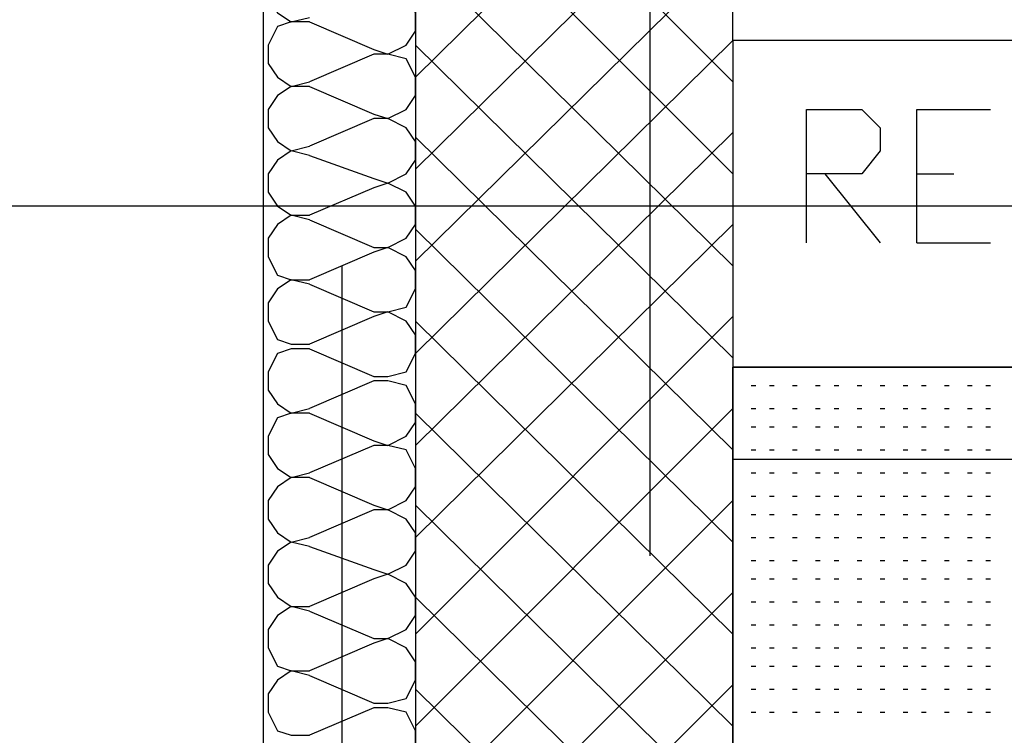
# Model space of a CAD drawing. Header units: millimetres. Extents: x 46 to 491, y -41 to 547.
# Tile 16 of 140: x 68 to 77, y 107 to 114. Entities that reach past the tile are written whole.
import ezdxf

# ---------------------------------------------------------------- set-up
doc = ezdxf.new("R2010")
doc.units = ezdxf.units.MM
doc.header["$LTSCALE"] = 10
doc.layers.add('xref', color=252, linetype='Continuous')

# ---------------------------------------------------------------- blocks, each defined once
blk = doc.blocks.new('stacja')
at = {"color": 9, "lineweight": 25}
for points in [[(16.721667, 63.965666), (16.552334, 63.965666), (16.425334, 63.923333), (16.340667, 63.754), (16.340667, 63.627), (16.425334, 63.457666), (16.552334, 63.373), (16.721667, 63.415333)], [(17.314334, 63.119), (17.441334, 63.076666), (17.610667, 63.161333), (17.695334, 63.288333), (17.695334, 63.457666), (17.610667, 63.627), (17.441334, 63.669333), (17.314334, 63.669333)], [(16.721667, 63.373), (16.552334, 63.373), (16.425334, 63.330666), (16.340667, 63.161333), (16.340667, 62.992), (16.425334, 62.865), (16.552334, 62.780333), (16.721667, 62.822666)], [(17.314334, 62.526333), (17.441334, 62.484), (17.610667, 62.568666), (17.695334, 62.695666), (17.695334, 62.865), (17.610667, 63.034333), (17.441334, 63.076666), (17.314334, 63.076666)], [(25.992667, 61.679666), (12.276667, 61.679666), (12.234334, 62.060666), (12.065, 62.441666), (11.768667, 62.695666), (11.43, 62.865), (11.049, 62.949666), (10.668, 62.865), (10.287, 62.695666), (10.033, 62.441666), (9.863667, 62.060666), (9.779, 61.679666), (9.863667, 61.298666), (10.033, 60.96), (10.287, 60.663666), (10.668, 60.494333), (11.049, 60.452), (11.43, 60.494333), (11.768667, 60.663666), (12.065, 60.96), (12.234334, 61.298666), (12.276667, 61.679666)], [(16.721667, 62.780333), (16.552334, 62.780333), (16.425334, 62.695666), (16.340667, 62.568666), (16.340667, 62.399333), (16.425334, 62.272333), (16.552334, 62.187666), (16.721667, 62.23)], [(21.293667, 61.341), (21.293667, 62.568666), (21.801667, 62.568666), (21.971, 62.399333), (21.971, 62.187666), (21.801667, 61.976), (21.293667, 61.976)], [(22.309667, 61.341), (22.309667, 62.568666), (22.987, 62.568666)], [(17.314334, 61.933666), (17.441334, 61.891333), (17.610667, 61.976), (17.695334, 62.103), (17.695334, 62.272333), (17.610667, 62.399333), (17.441334, 62.484), (17.314334, 62.484)], [(16.721667, 62.145333), (16.552334, 62.187666), (16.425334, 62.103), (16.340667, 61.976), (16.340667, 61.806666), (16.425334, 61.679666), (16.552334, 61.595), (16.721667, 61.595)], [(21.463, 61.976), (21.971, 61.341)], [(17.314334, 61.298666), (17.441334, 61.298666), (17.610667, 61.383333), (17.695334, 61.510333), (17.695334, 61.679666), (17.610667, 61.806666), (17.441334, 61.891333), (17.314334, 61.849)], [(16.721667, 61.552666), (16.552334, 61.595), (16.425334, 61.510333), (16.340667, 61.383333), (16.340667, 61.214), (16.425334, 61.044666), (16.552334, 61.002333), (16.721667, 61.002333)], [(17.314334, 60.706), (17.441334, 60.706), (17.610667, 60.748333), (17.695334, 60.917666), (17.695334, 61.087), (17.610667, 61.214), (17.441334, 61.298666), (17.314334, 61.256333)], [(16.721667, 60.96), (16.552334, 61.002333), (16.425334, 60.917666), (16.340667, 60.790666), (16.340667, 60.621333), (16.425334, 60.452), (16.552334, 60.409666), (16.721667, 60.409666)], [(17.314334, 60.113333), (17.441334, 60.113333), (17.610667, 60.155666), (17.695334, 60.325), (17.695334, 60.494333), (17.610667, 60.621333), (17.441334, 60.706), (17.314334, 60.663666)], [(16.721667, 60.367333), (16.552334, 60.367333), (16.425334, 60.325), (16.340667, 60.155666), (16.340667, 59.986333), (16.425334, 59.859333), (16.552334, 59.774666), (16.721667, 59.817)], [(70.231, 59.351333), (104.605667, 59.351333), (104.605667, 60.198), (20.616334, 60.198), (20.616334, 59.351333)], [(20.616334, 60.198), (20.616334, 30.607), (23.114, 30.607)], [(17.314334, 59.520666), (17.441334, 59.478333), (17.610667, 59.563), (17.695334, 59.69), (17.695334, 59.859333), (17.610667, 60.028666), (17.441334, 60.071), (17.314334, 60.071)], [(16.721667, 59.774666), (16.552334, 59.774666), (16.425334, 59.732333), (16.340667, 59.563), (16.340667, 59.393666), (16.425334, 59.266666), (16.552334, 59.182), (16.721667, 59.224333)], [(17.314334, 58.928), (17.441334, 58.885666), (17.610667, 58.970333), (17.695334, 59.097333), (17.695334, 59.266666), (17.610667, 59.436), (17.441334, 59.478333), (17.314334, 59.478333)], [(16.721667, 59.182), (16.552334, 59.182), (16.425334, 59.097333), (16.340667, 58.970333), (16.340667, 58.801), (16.425334, 58.674), (16.552334, 58.589333), (16.721667, 58.631666)], [(17.314334, 58.335333), (17.441334, 58.293), (17.610667, 58.377666), (17.695334, 58.504666), (17.695334, 58.674), (17.610667, 58.801), (17.441334, 58.885666), (17.314334, 58.885666)], [(16.721667, 58.547), (16.552334, 58.589333), (16.425334, 58.504666), (16.340667, 58.377666), (16.340667, 58.208333), (16.425334, 58.081333), (16.552334, 57.996666), (16.721667, 57.996666)], [(17.314334, 57.700333), (17.441334, 57.700333), (17.610667, 57.785), (17.695334, 57.912), (17.695334, 58.081333), (17.610667, 58.208333), (17.441334, 58.293), (17.314334, 58.250666)], [(16.721667, 57.954333), (16.552334, 57.996666), (16.425334, 57.912), (16.340667, 57.785), (16.340667, 57.615666), (16.425334, 57.446333), (16.552334, 57.404), (16.721667, 57.404)], [(17.314334, 57.107666), (17.441334, 57.107666), (17.610667, 57.15), (17.695334, 57.319333), (17.695334, 57.488666), (17.610667, 57.615666), (17.441334, 57.700333), (17.314334, 57.658)], [(16.721667, 57.361666), (16.552334, 57.404), (16.425334, 57.319333), (16.340667, 57.192333), (16.340667, 57.023), (16.425334, 56.853666), (16.552334, 56.811333), (16.721667, 56.811333)], [(17.314334, 56.515), (17.441334, 56.472666), (17.610667, 56.557333), (17.695334, 56.726666), (17.695334, 56.853666), (17.610667, 57.023), (17.441334, 57.065333), (17.314334, 57.065333)]]:
    blk.add_lwpolyline(points, dxfattribs=at)
for points in [[(19.854334, 58.462333), (19.854334, 58.462333), (19.854334, 76.115333), (19.854334, 76.115333)], [(17.695334, 73.109666), (17.695334, 73.109666), (17.695334, 30.607), (17.695334, 30.607)], [(20.616334, 63.203666), (20.616334, 63.203666), (20.616334, 73.109666), (20.616334, 73.109666)], [(16.298334, 36.703), (16.298334, 36.703), (16.298334, 70.485), (16.298334, 70.485)], [(17.695334, 62.865), (17.695334, 62.865), (20.616334, 65.743666), (20.616334, 65.743666)], [(20.616334, 62.822666), (20.616334, 62.822666), (17.695334, 65.743666), (17.695334, 65.743666)], [(17.695334, 62.018333), (17.695334, 62.018333), (20.616334, 64.897), (20.616334, 64.897)], [(20.616334, 61.976), (20.616334, 61.976), (17.695334, 64.897), (17.695334, 64.897)], [(17.695334, 61.171666), (17.695334, 61.171666), (20.616334, 64.050333), (20.616334, 64.050333)], [(20.616334, 61.129333), (20.616334, 61.129333), (17.695334, 64.008), (17.695334, 64.008)], [(16.721667, 63.373), (16.721667, 63.373), (17.314334, 63.119), (17.314334, 63.119)], [(17.695334, 60.325), (17.695334, 60.325), (20.616334, 63.203666), (20.616334, 63.203666)], [(20.616334, 60.282666), (20.616334, 60.282666), (17.695334, 63.161333), (17.695334, 63.161333)], [(104.605667, 63.203666), (104.605667, 63.203666), (20.616334, 63.203666), (20.616334, 63.203666)], [(20.616334, 63.203666), (20.616334, 63.203666), (20.616334, 60.198), (20.616334, 60.198)], [(17.314334, 63.076666), (17.314334, 63.076666), (16.721667, 62.822666), (16.721667, 62.822666)], [(16.721667, 62.780333), (16.721667, 62.780333), (17.314334, 62.526333), (17.314334, 62.526333)], [(17.314334, 62.484), (17.314334, 62.484), (16.721667, 62.23), (16.721667, 62.23)], [(17.695334, 59.478333), (17.695334, 59.478333), (20.616334, 62.357), (20.616334, 62.357)], [(20.616334, 59.436), (20.616334, 59.436), (17.695334, 62.314666), (17.695334, 62.314666)], [(16.721667, 62.145333), (16.721667, 62.145333), (17.314334, 61.933666), (17.314334, 61.933666)], [(22.309667, 61.976), (22.309667, 61.976), (22.648334, 61.976), (22.648334, 61.976)], [(17.314334, 61.849), (17.314334, 61.849), (16.721667, 61.595), (16.721667, 61.595)], [(16.721667, 61.552666), (16.721667, 61.552666), (17.314334, 61.298666), (17.314334, 61.298666)], [(17.695334, 58.631666), (17.695334, 58.631666), (20.616334, 61.510333), (20.616334, 61.510333)], [(20.616334, 58.589333), (20.616334, 58.589333), (17.695334, 61.468), (17.695334, 61.468)], [(22.309667, 61.341), (22.309667, 61.341), (22.987, 61.341), (22.987, 61.341)], [(17.314334, 61.256333), (17.314334, 61.256333), (16.721667, 61.002333), (16.721667, 61.002333)], [(17.018, 61.129333), (17.018, 61.129333), (17.018, 54.059666), (17.018, 54.059666)], [(16.721667, 60.96), (16.721667, 60.96), (17.314334, 60.706), (17.314334, 60.706)], [(17.314334, 60.663666), (17.314334, 60.663666), (16.721667, 60.409666), (16.721667, 60.409666)], [(17.695334, 57.742666), (17.695334, 57.742666), (20.616334, 60.663666), (20.616334, 60.663666)], [(20.616334, 57.742666), (20.616334, 57.742666), (17.695334, 60.621333), (17.695334, 60.621333)], [(16.721667, 60.367333), (16.721667, 60.367333), (17.314334, 60.113333), (17.314334, 60.113333)], [(20.616334, 60.198), (20.616334, 60.198), (104.605667, 60.198), (104.605667, 60.198)], [(20.616334, 30.607), (20.616334, 30.607), (20.616334, 60.198), (20.616334, 60.198)], [(17.314334, 60.071), (17.314334, 60.071), (16.721667, 59.817), (16.721667, 59.817)], [(20.785667, 60.028666), (20.785667, 60.028666), (20.828, 60.028666), (20.828, 60.028666)], [(20.785667, 60.028666), (20.785667, 60.028666), (20.828, 60.028666), (20.828, 60.028666)], [(20.955, 60.028666), (20.955, 60.028666), (20.997334, 60.028666), (20.997334, 60.028666)], [(20.955, 60.028666), (20.955, 60.028666), (20.997334, 60.028666), (20.997334, 60.028666)], [(21.166667, 60.028666), (21.166667, 60.028666), (21.209, 60.028666), (21.209, 60.028666)], [(21.378334, 60.028666), (21.378334, 60.028666), (21.420667, 60.028666), (21.420667, 60.028666)], [(21.547667, 60.028666), (21.547667, 60.028666), (21.59, 60.028666), (21.59, 60.028666)], [(21.759334, 60.028666), (21.759334, 60.028666), (21.801667, 60.028666), (21.801667, 60.028666)], [(21.971, 60.028666), (21.971, 60.028666), (22.013334, 60.028666), (22.013334, 60.028666)], [(22.182667, 60.028666), (22.182667, 60.028666), (22.225, 60.028666), (22.225, 60.028666)], [(22.352, 60.028666), (22.352, 60.028666), (22.394334, 60.028666), (22.394334, 60.028666)], [(22.563667, 60.028666), (22.563667, 60.028666), (22.606, 60.028666), (22.606, 60.028666)], [(22.775334, 60.028666), (22.775334, 60.028666), (22.817667, 60.028666), (22.817667, 60.028666)], [(22.944667, 60.028666), (22.944667, 60.028666), (22.987, 60.028666), (22.987, 60.028666)], [(17.695334, 56.896), (17.695334, 56.896), (20.616334, 59.817), (20.616334, 59.817)], [(20.785667, 59.817), (20.785667, 59.817), (20.828, 59.817), (20.828, 59.817)], [(20.785667, 59.817), (20.785667, 59.817), (20.828, 59.817), (20.828, 59.817)], [(20.955, 59.817), (20.955, 59.817), (20.997334, 59.817), (20.997334, 59.817)], [(20.955, 59.817), (20.955, 59.817), (20.997334, 59.817), (20.997334, 59.817)], [(21.166667, 59.817), (21.166667, 59.817), (21.209, 59.817), (21.209, 59.817)], [(21.166667, 59.817), (21.166667, 59.817), (21.209, 59.817), (21.209, 59.817)], [(21.378334, 59.817), (21.378334, 59.817), (21.420667, 59.817), (21.420667, 59.817)], [(21.378334, 59.817), (21.378334, 59.817), (21.420667, 59.817), (21.420667, 59.817)], [(21.547667, 59.817), (21.547667, 59.817), (21.59, 59.817), (21.59, 59.817)], [(21.547667, 59.817), (21.547667, 59.817), (21.59, 59.817), (21.59, 59.817)], [(21.759334, 59.817), (21.759334, 59.817), (21.801667, 59.817), (21.801667, 59.817)], [(21.971, 59.817), (21.971, 59.817), (22.013334, 59.817), (22.013334, 59.817)], [(22.182667, 59.817), (22.182667, 59.817), (22.225, 59.817), (22.225, 59.817)], [(22.352, 59.817), (22.352, 59.817), (22.394334, 59.817), (22.394334, 59.817)], [(22.563667, 59.817), (22.563667, 59.817), (22.606, 59.817), (22.606, 59.817)], [(22.775334, 59.817), (22.775334, 59.817), (22.817667, 59.817), (22.817667, 59.817)], [(22.944667, 59.817), (22.944667, 59.817), (22.987, 59.817), (22.987, 59.817)], [(16.721667, 59.774666), (16.721667, 59.774666), (17.314334, 59.520666), (17.314334, 59.520666)], [(20.616334, 56.896), (20.616334, 56.896), (17.695334, 59.774666), (17.695334, 59.774666)], [(20.785667, 59.647666), (20.785667, 59.647666), (20.828, 59.647666), (20.828, 59.647666)], [(20.785667, 59.647666), (20.785667, 59.647666), (20.828, 59.647666), (20.828, 59.647666)], [(20.955, 59.647666), (20.955, 59.647666), (20.997334, 59.647666), (20.997334, 59.647666)], [(20.955, 59.647666), (20.955, 59.647666), (20.997334, 59.647666), (20.997334, 59.647666)], [(21.166667, 59.647666), (21.166667, 59.647666), (21.209, 59.647666), (21.209, 59.647666)], [(21.166667, 59.647666), (21.166667, 59.647666), (21.209, 59.647666), (21.209, 59.647666)], [(21.378334, 59.647666), (21.378334, 59.647666), (21.420667, 59.647666), (21.420667, 59.647666)], [(21.378334, 59.647666), (21.378334, 59.647666), (21.420667, 59.647666), (21.420667, 59.647666)], [(21.547667, 59.647666), (21.547667, 59.647666), (21.59, 59.647666), (21.59, 59.647666)], [(21.547667, 59.647666), (21.547667, 59.647666), (21.59, 59.647666), (21.59, 59.647666)], [(21.759334, 59.647666), (21.759334, 59.647666), (21.801667, 59.647666), (21.801667, 59.647666)], [(21.759334, 59.647666), (21.759334, 59.647666), (21.801667, 59.647666), (21.801667, 59.647666)], [(21.971, 59.647666), (21.971, 59.647666), (22.013334, 59.647666), (22.013334, 59.647666)], [(21.971, 59.647666), (21.971, 59.647666), (22.013334, 59.647666), (22.013334, 59.647666)], [(22.182667, 59.647666), (22.182667, 59.647666), (22.225, 59.647666), (22.225, 59.647666)], [(22.182667, 59.647666), (22.182667, 59.647666), (22.225, 59.647666), (22.225, 59.647666)], [(22.352, 59.647666), (22.352, 59.647666), (22.394334, 59.647666), (22.394334, 59.647666)], [(22.563667, 59.647666), (22.563667, 59.647666), (22.606, 59.647666), (22.606, 59.647666)], [(22.775334, 59.647666), (22.775334, 59.647666), (22.817667, 59.647666), (22.817667, 59.647666)], [(22.944667, 59.647666), (22.944667, 59.647666), (22.987, 59.647666), (22.987, 59.647666)], [(17.314334, 59.478333), (17.314334, 59.478333), (16.721667, 59.224333), (16.721667, 59.224333)], [(20.785667, 59.436), (20.785667, 59.436), (20.828, 59.436), (20.828, 59.436)], [(20.785667, 59.436), (20.785667, 59.436), (20.828, 59.436), (20.828, 59.436)], [(20.955, 59.436), (20.955, 59.436), (20.997334, 59.436), (20.997334, 59.436)], [(20.955, 59.436), (20.955, 59.436), (20.997334, 59.436), (20.997334, 59.436)], [(21.166667, 59.436), (21.166667, 59.436), (21.209, 59.436), (21.209, 59.436)], [(21.166667, 59.436), (21.166667, 59.436), (21.209, 59.436), (21.209, 59.436)], [(21.378334, 59.436), (21.378334, 59.436), (21.420667, 59.436), (21.420667, 59.436)], [(21.378334, 59.436), (21.378334, 59.436), (21.420667, 59.436), (21.420667, 59.436)], [(21.547667, 59.436), (21.547667, 59.436), (21.59, 59.436), (21.59, 59.436)], [(21.547667, 59.436), (21.547667, 59.436), (21.59, 59.436), (21.59, 59.436)], [(21.759334, 59.436), (21.759334, 59.436), (21.801667, 59.436), (21.801667, 59.436)], [(21.759334, 59.436), (21.759334, 59.436), (21.801667, 59.436), (21.801667, 59.436)], [(21.971, 59.436), (21.971, 59.436), (22.013334, 59.436), (22.013334, 59.436)], [(21.971, 59.436), (21.971, 59.436), (22.013334, 59.436), (22.013334, 59.436)], [(22.182667, 59.436), (22.182667, 59.436), (22.225, 59.436), (22.225, 59.436)], [(22.182667, 59.436), (22.182667, 59.436), (22.225, 59.436), (22.225, 59.436)], [(22.352, 59.436), (22.352, 59.436), (22.394334, 59.436), (22.394334, 59.436)], [(22.352, 59.436), (22.352, 59.436), (22.394334, 59.436), (22.394334, 59.436)], [(22.563667, 59.436), (22.563667, 59.436), (22.606, 59.436), (22.606, 59.436)], [(22.563667, 59.436), (22.563667, 59.436), (22.606, 59.436), (22.606, 59.436)], [(22.775334, 59.436), (22.775334, 59.436), (22.817667, 59.436), (22.817667, 59.436)], [(22.775334, 59.436), (22.775334, 59.436), (22.817667, 59.436), (22.817667, 59.436)], [(22.944667, 59.436), (22.944667, 59.436), (22.987, 59.436), (22.987, 59.436)], [(20.616334, 59.351333), (20.616334, 59.351333), (40.132, 59.351333), (40.132, 59.351333)], [(16.721667, 59.182), (16.721667, 59.182), (17.314334, 58.928), (17.314334, 58.928)], [(20.785667, 59.224333), (20.785667, 59.224333), (20.828, 59.224333), (20.828, 59.224333)], [(20.955, 59.224333), (20.955, 59.224333), (20.997334, 59.224333), (20.997334, 59.224333)], [(21.166667, 59.224333), (21.166667, 59.224333), (21.209, 59.224333), (21.209, 59.224333)], [(21.378334, 59.224333), (21.378334, 59.224333), (21.420667, 59.224333), (21.420667, 59.224333)], [(21.547667, 59.224333), (21.547667, 59.224333), (21.59, 59.224333), (21.59, 59.224333)], [(21.759334, 59.224333), (21.759334, 59.224333), (21.801667, 59.224333), (21.801667, 59.224333)], [(21.971, 59.224333), (21.971, 59.224333), (22.013334, 59.224333), (22.013334, 59.224333)], [(22.182667, 59.224333), (22.182667, 59.224333), (22.225, 59.224333), (22.225, 59.224333)], [(22.352, 59.224333), (22.352, 59.224333), (22.394334, 59.224333), (22.394334, 59.224333)], [(22.563667, 59.224333), (22.563667, 59.224333), (22.606, 59.224333), (22.606, 59.224333)], [(22.775334, 59.224333), (22.775334, 59.224333), (22.817667, 59.224333), (22.817667, 59.224333)], [(22.944667, 59.224333), (22.944667, 59.224333), (22.987, 59.224333), (22.987, 59.224333)], [(20.785667, 59.012666), (20.785667, 59.012666), (20.828, 59.012666), (20.828, 59.012666)], [(20.955, 59.012666), (20.955, 59.012666), (20.997334, 59.012666), (20.997334, 59.012666)], [(21.166667, 59.012666), (21.166667, 59.012666), (21.209, 59.012666), (21.209, 59.012666)], [(21.378334, 59.012666), (21.378334, 59.012666), (21.420667, 59.012666), (21.420667, 59.012666)], [(21.547667, 59.012666), (21.547667, 59.012666), (21.59, 59.012666), (21.59, 59.012666)], [(21.759334, 59.012666), (21.759334, 59.012666), (21.801667, 59.012666), (21.801667, 59.012666)], [(21.971, 59.012666), (21.971, 59.012666), (22.013334, 59.012666), (22.013334, 59.012666)], [(22.182667, 59.012666), (22.182667, 59.012666), (22.225, 59.012666), (22.225, 59.012666)], [(22.352, 59.012666), (22.352, 59.012666), (22.394334, 59.012666), (22.394334, 59.012666)], [(22.563667, 59.012666), (22.563667, 59.012666), (22.606, 59.012666), (22.606, 59.012666)], [(22.775334, 59.012666), (22.775334, 59.012666), (22.817667, 59.012666), (22.817667, 59.012666)], [(22.944667, 59.012666), (22.944667, 59.012666), (22.987, 59.012666), (22.987, 59.012666)], [(17.314334, 58.885666), (17.314334, 58.885666), (16.721667, 58.631666), (16.721667, 58.631666)], [(17.695334, 56.049333), (17.695334, 56.049333), (20.616334, 58.970333), (20.616334, 58.970333)], [(20.616334, 56.049333), (20.616334, 56.049333), (17.695334, 58.928), (17.695334, 58.928)], [(20.785667, 58.843333), (20.785667, 58.843333), (20.828, 58.843333), (20.828, 58.843333)], [(20.955, 58.843333), (20.955, 58.843333), (20.997334, 58.843333), (20.997334, 58.843333)], [(21.166667, 58.843333), (21.166667, 58.843333), (21.209, 58.843333), (21.209, 58.843333)], [(21.378334, 58.843333), (21.378334, 58.843333), (21.420667, 58.843333), (21.420667, 58.843333)], [(21.547667, 58.843333), (21.547667, 58.843333), (21.59, 58.843333), (21.59, 58.843333)], [(21.759334, 58.843333), (21.759334, 58.843333), (21.801667, 58.843333), (21.801667, 58.843333)], [(21.971, 58.843333), (21.971, 58.843333), (22.013334, 58.843333), (22.013334, 58.843333)], [(22.182667, 58.843333), (22.182667, 58.843333), (22.225, 58.843333), (22.225, 58.843333)], [(22.352, 58.843333), (22.352, 58.843333), (22.394334, 58.843333), (22.394334, 58.843333)], [(22.563667, 58.843333), (22.563667, 58.843333), (22.606, 58.843333), (22.606, 58.843333)], [(22.775334, 58.843333), (22.775334, 58.843333), (22.817667, 58.843333), (22.817667, 58.843333)], [(22.944667, 58.843333), (22.944667, 58.843333), (22.987, 58.843333), (22.987, 58.843333)], [(20.785667, 58.631666), (20.785667, 58.631666), (20.828, 58.631666), (20.828, 58.631666)], [(20.955, 58.631666), (20.955, 58.631666), (20.997334, 58.631666), (20.997334, 58.631666)], [(21.166667, 58.631666), (21.166667, 58.631666), (21.209, 58.631666), (21.209, 58.631666)], [(21.378334, 58.631666), (21.378334, 58.631666), (21.420667, 58.631666), (21.420667, 58.631666)], [(21.547667, 58.631666), (21.547667, 58.631666), (21.59, 58.631666), (21.59, 58.631666)], [(21.759334, 58.631666), (21.759334, 58.631666), (21.801667, 58.631666), (21.801667, 58.631666)], [(21.971, 58.631666), (21.971, 58.631666), (22.013334, 58.631666), (22.013334, 58.631666)], [(22.182667, 58.631666), (22.182667, 58.631666), (22.225, 58.631666), (22.225, 58.631666)], [(22.352, 58.631666), (22.352, 58.631666), (22.394334, 58.631666), (22.394334, 58.631666)], [(22.563667, 58.631666), (22.563667, 58.631666), (22.606, 58.631666), (22.606, 58.631666)], [(22.775334, 58.631666), (22.775334, 58.631666), (22.817667, 58.631666), (22.817667, 58.631666)], [(22.944667, 58.631666), (22.944667, 58.631666), (22.987, 58.631666), (22.987, 58.631666)], [(16.721667, 58.547), (16.721667, 58.547), (17.314334, 58.335333), (17.314334, 58.335333)], [(20.785667, 58.42), (20.785667, 58.42), (20.828, 58.42), (20.828, 58.42)], [(20.955, 58.42), (20.955, 58.42), (20.997334, 58.42), (20.997334, 58.42)], [(21.166667, 58.42), (21.166667, 58.42), (21.209, 58.42), (21.209, 58.42)], [(21.378334, 58.42), (21.378334, 58.42), (21.420667, 58.42), (21.420667, 58.42)], [(21.547667, 58.42), (21.547667, 58.42), (21.59, 58.42), (21.59, 58.42)], [(21.759334, 58.42), (21.759334, 58.42), (21.801667, 58.42), (21.801667, 58.42)], [(21.971, 58.42), (21.971, 58.42), (22.013334, 58.42), (22.013334, 58.42)], [(22.182667, 58.42), (22.182667, 58.42), (22.225, 58.42), (22.225, 58.42)], [(22.352, 58.42), (22.352, 58.42), (22.394334, 58.42), (22.394334, 58.42)], [(22.563667, 58.42), (22.563667, 58.42), (22.606, 58.42), (22.606, 58.42)], [(22.775334, 58.42), (22.775334, 58.42), (22.817667, 58.42), (22.817667, 58.42)], [(22.944667, 58.42), (22.944667, 58.42), (22.987, 58.42), (22.987, 58.42)], [(17.314334, 58.250666), (17.314334, 58.250666), (16.721667, 57.996666), (16.721667, 57.996666)], [(20.785667, 58.250666), (20.785667, 58.250666), (20.828, 58.250666), (20.828, 58.250666)], [(20.955, 58.250666), (20.955, 58.250666), (20.997334, 58.250666), (20.997334, 58.250666)], [(21.166667, 58.250666), (21.166667, 58.250666), (21.209, 58.250666), (21.209, 58.250666)], [(21.378334, 58.250666), (21.378334, 58.250666), (21.420667, 58.250666), (21.420667, 58.250666)], [(21.547667, 58.250666), (21.547667, 58.250666), (21.59, 58.250666), (21.59, 58.250666)], [(21.759334, 58.250666), (21.759334, 58.250666), (21.801667, 58.250666), (21.801667, 58.250666)], [(21.971, 58.250666), (21.971, 58.250666), (22.013334, 58.250666), (22.013334, 58.250666)], [(22.182667, 58.250666), (22.182667, 58.250666), (22.225, 58.250666), (22.225, 58.250666)], [(22.352, 58.250666), (22.352, 58.250666), (22.394334, 58.250666), (22.394334, 58.250666)], [(22.563667, 58.250666), (22.563667, 58.250666), (22.606, 58.250666), (22.606, 58.250666)], [(22.775334, 58.250666), (22.775334, 58.250666), (22.817667, 58.250666), (22.817667, 58.250666)], [(22.944667, 58.250666), (22.944667, 58.250666), (22.987, 58.250666), (22.987, 58.250666)], [(17.695334, 55.202666), (17.695334, 55.202666), (20.616334, 58.123666), (20.616334, 58.123666)], [(20.616334, 55.202666), (20.616334, 55.202666), (17.695334, 58.081333), (17.695334, 58.081333)], [(20.785667, 58.039), (20.785667, 58.039), (20.828, 58.039), (20.828, 58.039)], [(20.955, 58.039), (20.955, 58.039), (20.997334, 58.039), (20.997334, 58.039)], [(21.166667, 58.039), (21.166667, 58.039), (21.209, 58.039), (21.209, 58.039)], [(21.378334, 58.039), (21.378334, 58.039), (21.420667, 58.039), (21.420667, 58.039)], [(21.547667, 58.039), (21.547667, 58.039), (21.59, 58.039), (21.59, 58.039)], [(21.759334, 58.039), (21.759334, 58.039), (21.801667, 58.039), (21.801667, 58.039)], [(21.971, 58.039), (21.971, 58.039), (22.013334, 58.039), (22.013334, 58.039)], [(22.182667, 58.039), (22.182667, 58.039), (22.225, 58.039), (22.225, 58.039)], [(22.352, 58.039), (22.352, 58.039), (22.394334, 58.039), (22.394334, 58.039)], [(22.563667, 58.039), (22.563667, 58.039), (22.606, 58.039), (22.606, 58.039)], [(22.775334, 58.039), (22.775334, 58.039), (22.817667, 58.039), (22.817667, 58.039)], [(22.944667, 58.039), (22.944667, 58.039), (22.987, 58.039), (22.987, 58.039)], [(16.721667, 57.954333), (16.721667, 57.954333), (17.314334, 57.700333), (17.314334, 57.700333)], [(20.785667, 57.827333), (20.785667, 57.827333), (20.828, 57.827333), (20.828, 57.827333)], [(20.955, 57.827333), (20.955, 57.827333), (20.997334, 57.827333), (20.997334, 57.827333)], [(21.166667, 57.827333), (21.166667, 57.827333), (21.209, 57.827333), (21.209, 57.827333)], [(21.378334, 57.827333), (21.378334, 57.827333), (21.420667, 57.827333), (21.420667, 57.827333)], [(21.547667, 57.827333), (21.547667, 57.827333), (21.59, 57.827333), (21.59, 57.827333)], [(21.759334, 57.827333), (21.759334, 57.827333), (21.801667, 57.827333), (21.801667, 57.827333)], [(21.971, 57.827333), (21.971, 57.827333), (22.013334, 57.827333), (22.013334, 57.827333)], [(22.182667, 57.827333), (22.182667, 57.827333), (22.225, 57.827333), (22.225, 57.827333)], [(22.352, 57.827333), (22.352, 57.827333), (22.394334, 57.827333), (22.394334, 57.827333)], [(22.563667, 57.827333), (22.563667, 57.827333), (22.606, 57.827333), (22.606, 57.827333)], [(22.775334, 57.827333), (22.775334, 57.827333), (22.817667, 57.827333), (22.817667, 57.827333)], [(22.944667, 57.827333), (22.944667, 57.827333), (22.987, 57.827333), (22.987, 57.827333)], [(17.314334, 57.658), (17.314334, 57.658), (16.721667, 57.404), (16.721667, 57.404)], [(20.785667, 57.615666), (20.785667, 57.615666), (20.828, 57.615666), (20.828, 57.615666)], [(20.955, 57.615666), (20.955, 57.615666), (20.997334, 57.615666), (20.997334, 57.615666)], [(21.166667, 57.615666), (21.166667, 57.615666), (21.209, 57.615666), (21.209, 57.615666)], [(21.378334, 57.615666), (21.378334, 57.615666), (21.420667, 57.615666), (21.420667, 57.615666)], [(21.547667, 57.615666), (21.547667, 57.615666), (21.59, 57.615666), (21.59, 57.615666)], [(21.759334, 57.615666), (21.759334, 57.615666), (21.801667, 57.615666), (21.801667, 57.615666)], [(21.971, 57.615666), (21.971, 57.615666), (22.013334, 57.615666), (22.013334, 57.615666)], [(22.182667, 57.615666), (22.182667, 57.615666), (22.225, 57.615666), (22.225, 57.615666)], [(22.352, 57.615666), (22.352, 57.615666), (22.394334, 57.615666), (22.394334, 57.615666)], [(22.563667, 57.615666), (22.563667, 57.615666), (22.606, 57.615666), (22.606, 57.615666)], [(22.775334, 57.615666), (22.775334, 57.615666), (22.817667, 57.615666), (22.817667, 57.615666)], [(22.944667, 57.615666), (22.944667, 57.615666), (22.987, 57.615666), (22.987, 57.615666)], [(20.785667, 57.446333), (20.785667, 57.446333), (20.828, 57.446333), (20.828, 57.446333)], [(20.955, 57.446333), (20.955, 57.446333), (20.997334, 57.446333), (20.997334, 57.446333)], [(21.166667, 57.446333), (21.166667, 57.446333), (21.209, 57.446333), (21.209, 57.446333)], [(21.378334, 57.446333), (21.378334, 57.446333), (21.420667, 57.446333), (21.420667, 57.446333)], [(21.547667, 57.446333), (21.547667, 57.446333), (21.59, 57.446333), (21.59, 57.446333)], [(21.759334, 57.446333), (21.759334, 57.446333), (21.801667, 57.446333), (21.801667, 57.446333)], [(21.971, 57.446333), (21.971, 57.446333), (22.013334, 57.446333), (22.013334, 57.446333)], [(22.182667, 57.446333), (22.182667, 57.446333), (22.225, 57.446333), (22.225, 57.446333)], [(22.352, 57.446333), (22.352, 57.446333), (22.394334, 57.446333), (22.394334, 57.446333)], [(22.563667, 57.446333), (22.563667, 57.446333), (22.606, 57.446333), (22.606, 57.446333)], [(22.775334, 57.446333), (22.775334, 57.446333), (22.817667, 57.446333), (22.817667, 57.446333)], [(22.944667, 57.446333), (22.944667, 57.446333), (22.987, 57.446333), (22.987, 57.446333)], [(16.721667, 57.361666), (16.721667, 57.361666), (17.314334, 57.107666), (17.314334, 57.107666)], [(17.695334, 54.356), (17.695334, 54.356), (20.616334, 57.277), (20.616334, 57.277)], [(20.616334, 54.356), (20.616334, 54.356), (17.695334, 57.234666), (17.695334, 57.234666)], [(20.785667, 57.234666), (20.785667, 57.234666), (20.828, 57.234666), (20.828, 57.234666)], [(20.955, 57.234666), (20.955, 57.234666), (20.997334, 57.234666), (20.997334, 57.234666)], [(21.166667, 57.234666), (21.166667, 57.234666), (21.209, 57.234666), (21.209, 57.234666)], [(21.378334, 57.234666), (21.378334, 57.234666), (21.420667, 57.234666), (21.420667, 57.234666)], [(21.547667, 57.234666), (21.547667, 57.234666), (21.59, 57.234666), (21.59, 57.234666)], [(21.759334, 57.234666), (21.759334, 57.234666), (21.801667, 57.234666), (21.801667, 57.234666)], [(21.971, 57.234666), (21.971, 57.234666), (22.013334, 57.234666), (22.013334, 57.234666)], [(22.182667, 57.234666), (22.182667, 57.234666), (22.225, 57.234666), (22.225, 57.234666)], [(22.352, 57.234666), (22.352, 57.234666), (22.394334, 57.234666), (22.394334, 57.234666)], [(22.563667, 57.234666), (22.563667, 57.234666), (22.606, 57.234666), (22.606, 57.234666)], [(22.775334, 57.234666), (22.775334, 57.234666), (22.817667, 57.234666), (22.817667, 57.234666)], [(22.944667, 57.234666), (22.944667, 57.234666), (22.987, 57.234666), (22.987, 57.234666)], [(17.314334, 57.065333), (17.314334, 57.065333), (16.721667, 56.811333), (16.721667, 56.811333)], [(20.785667, 57.023), (20.785667, 57.023), (20.828, 57.023), (20.828, 57.023)], [(20.955, 57.023), (20.955, 57.023), (20.997334, 57.023), (20.997334, 57.023)], [(21.166667, 57.023), (21.166667, 57.023), (21.209, 57.023), (21.209, 57.023)], [(21.378334, 57.023), (21.378334, 57.023), (21.420667, 57.023), (21.420667, 57.023)], [(21.547667, 57.023), (21.547667, 57.023), (21.59, 57.023), (21.59, 57.023)], [(21.759334, 57.023), (21.759334, 57.023), (21.801667, 57.023), (21.801667, 57.023)], [(21.971, 57.023), (21.971, 57.023), (22.013334, 57.023), (22.013334, 57.023)], [(22.182667, 57.023), (22.182667, 57.023), (22.225, 57.023), (22.225, 57.023)], [(22.352, 57.023), (22.352, 57.023), (22.394334, 57.023), (22.394334, 57.023)], [(22.563667, 57.023), (22.563667, 57.023), (22.606, 57.023), (22.606, 57.023)], [(22.775334, 57.023), (22.775334, 57.023), (22.817667, 57.023), (22.817667, 57.023)], [(22.944667, 57.023), (22.944667, 57.023), (22.987, 57.023), (22.987, 57.023)]]:
    blk.add_open_spline(points, degree=3, dxfattribs=at)

msp = doc.modelspace()

# ---------------------------------------------------------------- block references
at = {"layer": 'xref'}
msp.add_blockref('stacja', (53.992334, 50.410128), dxfattribs=at)

doc.saveas('drawing.dxf')
